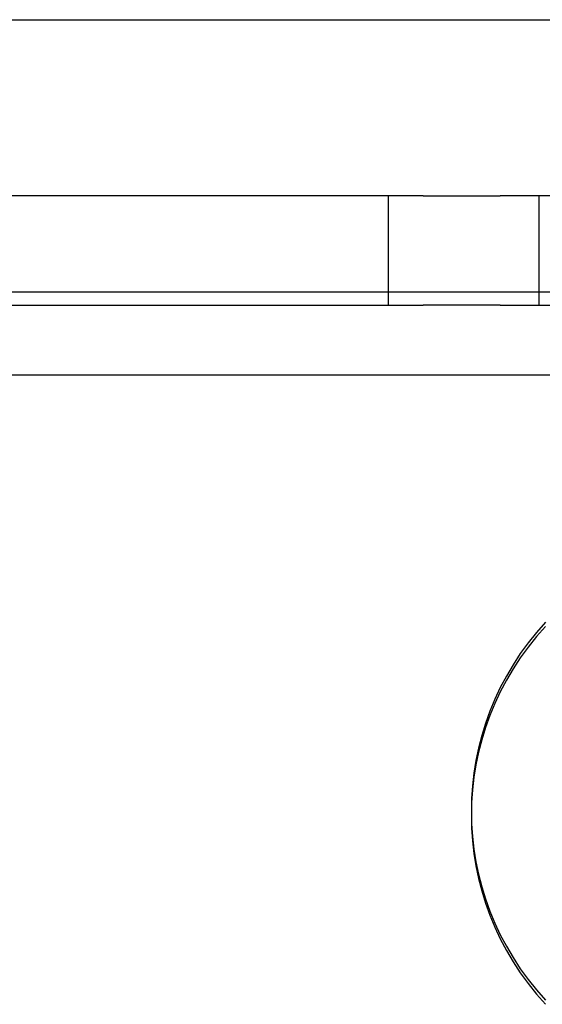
# Model space of a CAD drawing. Header units: inches. Extents: x 1 to 359, y -2 to 239.
# Tile 30 of 88: x 121.732 to 122.331, y 43.08 to 44.208. Entities that reach past the tile are written whole.
import ezdxf
from ezdxf.lldxf.tags import DXFTag

# ---------------------------------------------------------------- set-up
doc = ezdxf.new("R2010")
doc.units = ezdxf.units.IN
doc.header["$MEASUREMENT"] = 0
for name, color, linetype in [('COM70838', 7, 'Continuous'), ('COM71196-8', 7, 'Continuous'), ('COM71299-8', 7, 'Continuous'), ('Default', 7, 'Continuous'), ('RVT17786', 7, 'Continuous')]:
    doc.layers.add(name, color=color, linetype=linetype)
tags = doc.linetypes.add('HIDDEN2', pattern=[0.1875, 0.125, -0.0625]).pattern_tags.tags
tags[6:7] = [DXFTag(74, 4), DXFTag(75, 0), DXFTag(340, '0'), DXFTag(46, 0.0), DXFTag(50, 0.0), DXFTag(44, 0.0), DXFTag(45, 0.0)]
tags[4:5] = [DXFTag(74, 4), DXFTag(75, 0), DXFTag(340, '0'), DXFTag(46, 0.0), DXFTag(50, 0.0), DXFTag(44, 0.0), DXFTag(45, 0.0)]

# ---------------------------------------------------------------- blocks, each defined once
blk = doc.blocks.new('SE2')
at = {"layer": 'COM70838', "color": 7, "linetype": 'HIDDEN2'}
for p, q in [((122.1941, 44.006), (121.4807, 44.006)), ((122.1542, 44.006), (122.1542, 43.881)), ((122.1941, 44.006), (122.2825, 44.006)), ((123.3657, 44.006), (122.2825, 44.006)), ((122.3272, 43.881), (122.3272, 44.006)), ((121.5357, 43.881), (122.1941, 43.881)), ((122.2825, 43.881), (122.1941, 43.881)), ((122.2825, 43.881), (122.848, 43.881))]:
    blk.add_line(p, q, dxfattribs=at)
at = {"layer": 'COM71196-8', "color": 7, "linetype": 'Continuous'}
blk.add_line((120.3038, 44.208), (154.1136, 44.208), dxfattribs=at)
at = {"layer": 'COM71299-8', "color": 7, "linetype": 'Continuous'}
blk.add_line((83.0557, 43.896), (154.9257, 43.896), dxfattribs=at)
at = {"layer": 'COM71299-8', "color": 7, "linetype": 'HIDDEN2'}
blk.add_line((83.0557, 43.801), (154.9257, 43.801), dxfattribs=at)
at = {"layer": 'RVT17786', "color": 7, "linetype": 'HIDDEN2'}
for centre in [(122.5677, 43.301), (122.5677, 43.2962)]:
    blk.add_arc(centre, 0.3182, 137.1291, 222.8709, dxfattribs=at)

msp = doc.modelspace()

# ---------------------------------------------------------------- block references
at = {"layer": 'Default'}
msp.add_blockref('SE2', (0, 0), dxfattribs=at)

doc.saveas('drawing.dxf')
